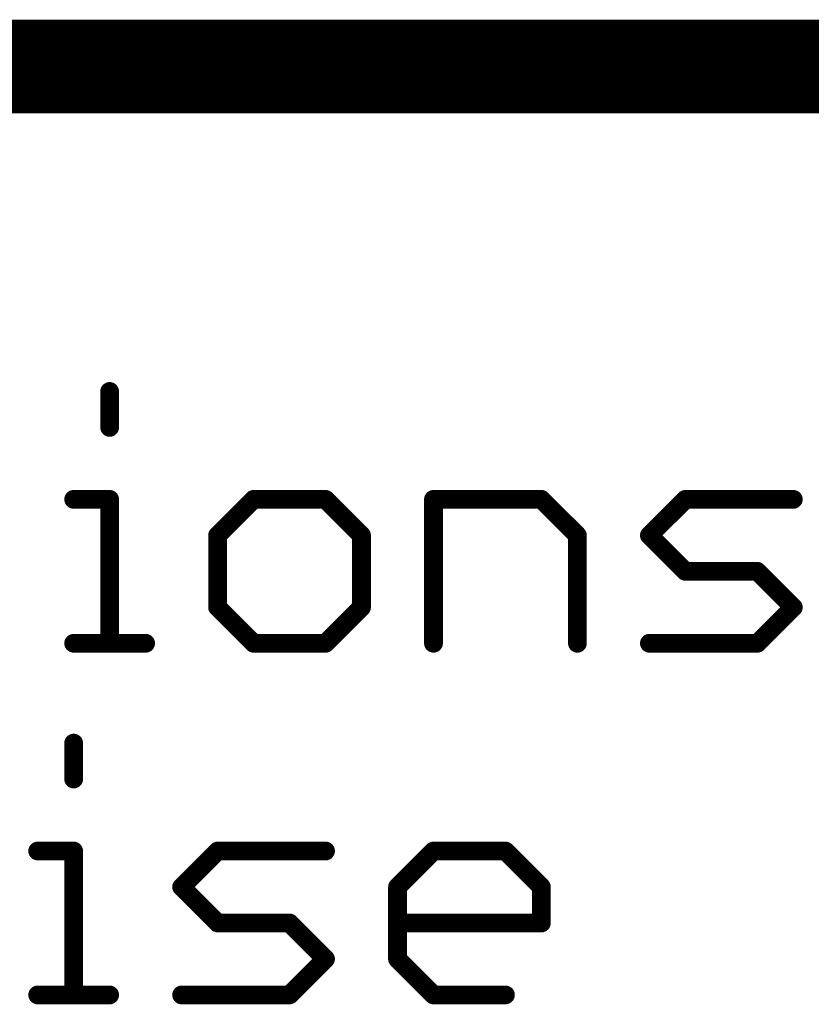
# Model space of a CAD drawing. Extents: x -2 to 8.5, y -2.9 to 5.2.
# Tile 61 of 207: x 4.465 to 4.634, y -2.573 to -2.363. Entities that reach past the tile are written whole.
import ezdxf

# ---------------------------------------------------------------- set-up
doc = ezdxf.new("R2010")
doc.units = 0
doc.layers.get('0').update_dxf_attribs({"linetype": 'CONTINUOUS'})
doc.layers.add('acc-ni-360-20-out-a_document', color=1, linetype='CONTINUOUS')

# ---------------------------------------------------------------- blocks, each defined once
blk = doc.blocks.new('D38')
at = {"const_width": 0.001}
blk.add_lwpolyline([(-0.0005, 0, 1), (0.0005, 0, 1)], format="xyb", close=True, dxfattribs=at)
blk = doc.blocks.new('D40')
at = {"const_width": 0.002}
blk.add_lwpolyline([(-0.001, 0, 1), (0.001, 0, 1)], format="xyb", close=True, dxfattribs=at)

msp = doc.modelspace()

# ---------------------------------------------------------------- linework, layer by layer
at = {"layer": 'acc-ni-360-20-out-a_document', "color": 1}
for points, const_width in [([(4.133818, -2.3732), (5.933818, -2.3732)], 0.02), ([(4.48438, -2.450161), (4.48438, -2.442488)], 0.004), ([(4.48538, -2.442488), (4.48538, -2.442488)], 0.002), ([(4.48538, -2.442488), (4.48538, -2.442488)], 0.002), ([(4.48338, -2.450161), (4.48338, -2.450161)], 0.002), ([(4.48338, -2.450161), (4.48338, -2.450161)], 0.002), ([(4.476707, -2.465507), (4.48438, -2.465507)], 0.004), ([(4.476707, -2.464507), (4.476707, -2.464507)], 0.002), ([(4.476707, -2.464507), (4.476707, -2.464507)], 0.002), ([(4.48438, -2.4962), (4.48438, -2.465507)], 0.004), ([(4.48538, -2.465507), (4.48538, -2.465507)], 0.002), ([(4.48538, -2.465507), (4.48538, -2.465507)], 0.002), ([(4.5074, -2.47318), (4.515073, -2.465507)], 0.004), ([(4.515073, -2.465507), (4.530419, -2.465507)], 0.004), ([(4.515073, -2.464507), (4.515073, -2.464507)], 0.002), ([(4.515073, -2.464507), (4.515073, -2.464507)], 0.002), ([(4.51578, -2.466214), (4.51578, -2.466214)], 0.002), ([(4.51578, -2.466214), (4.51578, -2.466214)], 0.002), ([(4.530419, -2.465507), (4.538093, -2.47318)], 0.004), ([(4.531126, -2.4648), (4.531126, -2.4648)], 0.002), ([(4.531126, -2.4648), (4.531126, -2.4648)], 0.002), ([(4.553439, -2.465507), (4.576459, -2.465507)], 0.004), ([(4.553439, -2.4962), (4.553439, -2.465507)], 0.004), ([(4.553439, -2.464507), (4.553439, -2.464507)], 0.002), ([(4.553439, -2.464507), (4.553439, -2.464507)], 0.002), ([(4.554439, -2.465507), (4.554439, -2.465507)], 0.002), ([(4.554439, -2.465507), (4.554439, -2.465507)], 0.002), ([(4.576459, -2.465507), (4.584132, -2.47318)], 0.004), ([(4.577166, -2.4648), (4.577166, -2.4648)], 0.002), ([(4.577166, -2.4648), (4.577166, -2.4648)], 0.002), ([(4.599478, -2.47318), (4.607151, -2.465507)], 0.004), ([(4.607151, -2.465507), (4.630171, -2.465507)], 0.004), ([(4.607151, -2.464507), (4.607151, -2.464507)], 0.002), ([(4.607151, -2.464507), (4.607151, -2.464507)], 0.002), ([(4.607859, -2.466214), (4.607859, -2.466214)], 0.002), ([(4.607859, -2.466214), (4.607859, -2.466214)], 0.002), ([(4.48438, -2.466507), (4.48438, -2.466507)], 0.002), ([(4.48438, -2.466507), (4.48438, -2.466507)], 0.002), ([(4.530419, -2.466507), (4.530419, -2.466507)], 0.002), ([(4.530419, -2.466507), (4.530419, -2.466507)], 0.002), ([(4.576459, -2.466507), (4.576459, -2.466507)], 0.002), ([(4.576459, -2.466507), (4.576459, -2.466507)], 0.002), ([(4.630171, -2.466507), (4.630171, -2.466507)], 0.002), ([(4.630171, -2.466507), (4.630171, -2.466507)], 0.002), ([(4.5074, -2.488527), (4.5074, -2.47318)], 0.004), ([(4.506693, -2.472473), (4.506693, -2.472473)], 0.002), ([(4.506693, -2.472473), (4.506693, -2.472473)], 0.002), ([(4.538093, -2.488527), (4.538093, -2.47318)], 0.004), ([(4.584132, -2.4962), (4.584132, -2.47318)], 0.004), ([(4.599478, -2.47318), (4.607151, -2.480854)], 0.004), ([(4.598771, -2.472473), (4.598771, -2.472473)], 0.002), ([(4.598771, -2.472473), (4.598771, -2.472473)], 0.002), ([(4.600185, -2.472473), (4.600185, -2.472473)], 0.002), ([(4.600185, -2.472473), (4.600185, -2.472473)], 0.002), ([(4.5084, -2.47318), (4.5084, -2.47318)], 0.002), ([(4.5084, -2.47318), (4.5084, -2.47318)], 0.002), ([(4.537385, -2.473888), (4.537385, -2.473888)], 0.002), ([(4.537385, -2.473888), (4.537385, -2.473888)], 0.002), ([(4.539093, -2.47318), (4.539093, -2.47318)], 0.002), ([(4.539093, -2.47318), (4.539093, -2.47318)], 0.002), ([(4.583425, -2.473888), (4.583425, -2.473888)], 0.002), ([(4.583425, -2.473888), (4.583425, -2.473888)], 0.002), ([(4.585132, -2.47318), (4.585132, -2.47318)], 0.002), ([(4.585132, -2.47318), (4.585132, -2.47318)], 0.002), ([(4.607151, -2.480854), (4.622498, -2.480854)], 0.004), ([(4.607151, -2.479854), (4.607151, -2.479854)], 0.002), ([(4.607151, -2.479854), (4.607151, -2.479854)], 0.002), ([(4.622498, -2.480854), (4.630171, -2.488527)], 0.004), ([(4.623205, -2.480147), (4.623205, -2.480147)], 0.002), ([(4.623205, -2.480147), (4.623205, -2.480147)], 0.002), ([(4.606444, -2.481561), (4.606444, -2.481561)], 0.002), ([(4.606444, -2.481561), (4.606444, -2.481561)], 0.002), ([(4.622498, -2.481854), (4.622498, -2.481854)], 0.002), ([(4.622498, -2.481854), (4.622498, -2.481854)], 0.002), ([(4.5074, -2.488527), (4.515073, -2.4962)], 0.004), ([(4.5064, -2.488527), (4.5064, -2.488527)], 0.002), ([(4.5064, -2.488527), (4.5064, -2.488527)], 0.002), ([(4.508107, -2.48782), (4.508107, -2.48782)], 0.002), ([(4.508107, -2.48782), (4.508107, -2.48782)], 0.002), ([(4.530419, -2.4962), (4.538093, -2.488527)], 0.004), ([(4.537093, -2.488527), (4.537093, -2.488527)], 0.002), ([(4.537093, -2.488527), (4.537093, -2.488527)], 0.002), ([(4.5388, -2.489234), (4.5388, -2.489234)], 0.002), ([(4.5388, -2.489234), (4.5388, -2.489234)], 0.002), ([(4.622498, -2.4962), (4.630171, -2.488527)], 0.004), ([(4.629464, -2.489234), (4.629464, -2.489234)], 0.002), ([(4.629464, -2.489234), (4.629464, -2.489234)], 0.002), ([(4.630878, -2.489234), (4.630878, -2.489234)], 0.002), ([(4.630878, -2.489234), (4.630878, -2.489234)], 0.002), ([(4.476707, -2.4962), (4.492053, -2.4962)], 0.004), ([(4.476707, -2.4952), (4.476707, -2.4952)], 0.002), ([(4.476707, -2.4952), (4.476707, -2.4952)], 0.002), ([(4.515073, -2.4962), (4.530419, -2.4962)], 0.004), ([(4.515073, -2.4952), (4.515073, -2.4952)], 0.002), ([(4.515073, -2.4952), (4.515073, -2.4952)], 0.002), ([(4.529712, -2.495493), (4.529712, -2.495493)], 0.002), ([(4.529712, -2.495493), (4.529712, -2.495493)], 0.002), ([(4.599478, -2.4962), (4.622498, -2.4962)], 0.004), ([(4.599478, -2.4952), (4.599478, -2.4952)], 0.002), ([(4.599478, -2.4952), (4.599478, -2.4952)], 0.002), ([(4.621791, -2.495493), (4.621791, -2.495493)], 0.002), ([(4.621791, -2.495493), (4.621791, -2.495493)], 0.002), ([(4.48338, -2.4962), (4.48338, -2.4962)], 0.002), ([(4.48338, -2.4962), (4.48338, -2.4962)], 0.002), ([(4.492053, -2.4972), (4.492053, -2.4972)], 0.002), ([(4.492053, -2.4972), (4.492053, -2.4972)], 0.002), ([(4.514366, -2.496907), (4.514366, -2.496907)], 0.002), ([(4.514366, -2.496907), (4.514366, -2.496907)], 0.002), ([(4.530419, -2.4972), (4.530419, -2.4972)], 0.002), ([(4.530419, -2.4972), (4.530419, -2.4972)], 0.002), ([(4.552439, -2.4962), (4.552439, -2.4962)], 0.002), ([(4.552439, -2.4962), (4.552439, -2.4962)], 0.002), ([(4.583132, -2.4962), (4.583132, -2.4962)], 0.002), ([(4.583132, -2.4962), (4.583132, -2.4962)], 0.002), ([(4.622498, -2.4972), (4.622498, -2.4972)], 0.002), ([(4.622498, -2.4972), (4.622498, -2.4972)], 0.002), ([(4.476707, -2.525161), (4.476707, -2.517488)], 0.004), ([(4.477707, -2.517488), (4.477707, -2.517488)], 0.002), ([(4.477707, -2.517488), (4.477707, -2.517488)], 0.002), ([(4.475707, -2.525161), (4.475707, -2.525161)], 0.002), ([(4.475707, -2.525161), (4.475707, -2.525161)], 0.002), ([(4.469034, -2.540507), (4.476707, -2.540507)], 0.004), ([(4.469034, -2.539507), (4.469034, -2.539507)], 0.002), ([(4.469034, -2.539507), (4.469034, -2.539507)], 0.002), ([(4.476707, -2.5712), (4.476707, -2.540507)], 0.004), ([(4.499727, -2.54818), (4.5074, -2.540507)], 0.004), ([(4.5074, -2.540507), (4.530419, -2.540507)], 0.004), ([(4.5074, -2.539507), (4.5074, -2.539507)], 0.002), ([(4.5074, -2.539507), (4.5074, -2.539507)], 0.002), ([(4.545766, -2.54818), (4.553439, -2.540507)], 0.004), ([(4.553439, -2.540507), (4.568785, -2.540507)], 0.004), ([(4.553439, -2.539507), (4.553439, -2.539507)], 0.002), ([(4.553439, -2.539507), (4.553439, -2.539507)], 0.002), ([(4.568785, -2.540507), (4.576459, -2.54818)], 0.004), ([(4.569493, -2.5398), (4.569493, -2.5398)], 0.002), ([(4.569493, -2.5398), (4.569493, -2.5398)], 0.002), ([(4.476707, -2.541507), (4.476707, -2.541507)], 0.002), ([(4.476707, -2.541507), (4.476707, -2.541507)], 0.002), ([(4.477707, -2.540507), (4.477707, -2.540507)], 0.002), ([(4.477707, -2.540507), (4.477707, -2.540507)], 0.002), ([(4.508107, -2.541214), (4.508107, -2.541214)], 0.002), ([(4.508107, -2.541214), (4.508107, -2.541214)], 0.002), ([(4.530419, -2.541507), (4.530419, -2.541507)], 0.002), ([(4.530419, -2.541507), (4.530419, -2.541507)], 0.002), ([(4.554146, -2.541214), (4.554146, -2.541214)], 0.002), ([(4.554146, -2.541214), (4.554146, -2.541214)], 0.002), ([(4.568785, -2.541507), (4.568785, -2.541507)], 0.002), ([(4.568785, -2.541507), (4.568785, -2.541507)], 0.002), ([(4.499727, -2.54818), (4.5074, -2.555854)], 0.004), ([(4.499019, -2.547473), (4.499019, -2.547473)], 0.002), ([(4.499019, -2.547473), (4.499019, -2.547473)], 0.002), ([(4.500434, -2.547473), (4.500434, -2.547473)], 0.002), ([(4.500434, -2.547473), (4.500434, -2.547473)], 0.002), ([(4.545766, -2.563527), (4.545766, -2.54818)], 0.004), ([(4.545059, -2.547473), (4.545059, -2.547473)], 0.002), ([(4.545059, -2.547473), (4.545059, -2.547473)], 0.002), ([(4.546766, -2.54818), (4.546766, -2.54818)], 0.002), ([(4.546766, -2.54818), (4.546766, -2.54818)], 0.002), ([(4.576459, -2.555854), (4.576459, -2.54818)], 0.004), ([(4.577459, -2.54818), (4.577459, -2.54818)], 0.002), ([(4.577459, -2.54818), (4.577459, -2.54818)], 0.002), ([(4.575752, -2.548888), (4.575752, -2.548888)], 0.002), ([(4.575752, -2.548888), (4.575752, -2.548888)], 0.002), ([(4.5074, -2.555854), (4.522746, -2.555854)], 0.004), ([(4.506693, -2.556561), (4.506693, -2.556561)], 0.002), ([(4.506693, -2.556561), (4.506693, -2.556561)], 0.002), ([(4.5074, -2.554854), (4.5074, -2.554854)], 0.002), ([(4.5074, -2.554854), (4.5074, -2.554854)], 0.002), ([(4.522746, -2.555854), (4.530419, -2.563527)], 0.004), ([(4.523453, -2.555147), (4.523453, -2.555147)], 0.002), ([(4.523453, -2.555147), (4.523453, -2.555147)], 0.002), ([(4.545766, -2.555854), (4.576459, -2.555854)], 0.004), ([(4.545766, -2.554854), (4.545766, -2.554854)], 0.002), ([(4.545766, -2.554854), (4.545766, -2.554854)], 0.002), ([(4.575459, -2.555854), (4.575459, -2.555854)], 0.002), ([(4.575459, -2.555854), (4.575459, -2.555854)], 0.002), ([(4.522746, -2.556854), (4.522746, -2.556854)], 0.002), ([(4.522746, -2.556854), (4.522746, -2.556854)], 0.002), ([(4.576459, -2.556854), (4.576459, -2.556854)], 0.002), ([(4.576459, -2.556854), (4.576459, -2.556854)], 0.002), ([(4.522746, -2.5712), (4.530419, -2.563527)], 0.004), ([(4.545766, -2.563527), (4.553439, -2.5712)], 0.004), ([(4.546473, -2.56282), (4.546473, -2.56282)], 0.002), ([(4.546473, -2.56282), (4.546473, -2.56282)], 0.002), ([(4.529712, -2.564234), (4.529712, -2.564234)], 0.002), ([(4.529712, -2.564234), (4.529712, -2.564234)], 0.002), ([(4.531126, -2.564234), (4.531126, -2.564234)], 0.002), ([(4.531126, -2.564234), (4.531126, -2.564234)], 0.002), ([(4.544766, -2.563527), (4.544766, -2.563527)], 0.002), ([(4.544766, -2.563527), (4.544766, -2.563527)], 0.002), ([(4.469034, -2.5712), (4.48438, -2.5712)], 0.004), ([(4.469034, -2.5702), (4.469034, -2.5702)], 0.002), ([(4.469034, -2.5702), (4.469034, -2.5702)], 0.002), ([(4.475707, -2.5712), (4.475707, -2.5712)], 0.002), ([(4.475707, -2.5712), (4.475707, -2.5712)], 0.002), ([(4.499727, -2.5712), (4.522746, -2.5712)], 0.004), ([(4.499727, -2.5702), (4.499727, -2.5702)], 0.002), ([(4.499727, -2.5702), (4.499727, -2.5702)], 0.002), ([(4.522039, -2.570493), (4.522039, -2.570493)], 0.002), ([(4.522039, -2.570493), (4.522039, -2.570493)], 0.002), ([(4.553439, -2.5712), (4.568785, -2.5712)], 0.004), ([(4.553439, -2.5702), (4.553439, -2.5702)], 0.002), ([(4.553439, -2.5702), (4.553439, -2.5702)], 0.002), ([(4.48438, -2.5722), (4.48438, -2.5722)], 0.002), ([(4.48438, -2.5722), (4.48438, -2.5722)], 0.002), ([(4.522746, -2.5722), (4.522746, -2.5722)], 0.002), ([(4.522746, -2.5722), (4.522746, -2.5722)], 0.002), ([(4.552732, -2.571907), (4.552732, -2.571907)], 0.002), ([(4.552732, -2.571907), (4.552732, -2.571907)], 0.002), ([(4.568785, -2.5722), (4.568785, -2.5722)], 0.002), ([(4.568785, -2.5722), (4.568785, -2.5722)], 0.002)]:
    msp.add_lwpolyline(points, dxfattribs=dict(at, const_width=const_width))
at = {"layer": 'acc-ni-360-20-out-a_document', "color": 1, "const_width": 0.002}
for points in [[(4.48538, -2.442488, 1), (4.48338, -2.442488)], [(4.48338, -2.450161, 1), (4.48538, -2.450161)], [(4.476707, -2.464507, 1), (4.476707, -2.466507)], [(4.48538, -2.465507, 1), (4.48338, -2.465507)], [(4.48438, -2.466507, 1), (4.48438, -2.464507)], [(4.515073, -2.464507, 1), (4.515073, -2.466507)], [(4.51578, -2.466214, 1), (4.514366, -2.4648)], [(4.531126, -2.4648, 1), (4.529712, -2.466214)], [(4.530419, -2.466507, 1), (4.530419, -2.464507)], [(4.554439, -2.465507, 1), (4.552439, -2.465507)], [(4.553439, -2.464507, 1), (4.553439, -2.466507)], [(4.577166, -2.4648, 1), (4.575752, -2.466214)], [(4.576459, -2.466507, 1), (4.576459, -2.464507)], [(4.607151, -2.464507, 1), (4.607151, -2.466507)], [(4.607859, -2.466214, 0.999854), (4.606444, -2.4648)], [(4.630171, -2.466507, 1), (4.630171, -2.464507)], [(4.506693, -2.472473, 1.000854), (4.508107, -2.473888)], [(4.5084, -2.47318, 1), (4.5064, -2.47318)], [(4.539093, -2.47318, 1), (4.537093, -2.47318)], [(4.537385, -2.473888, 1), (4.5388, -2.472473)], [(4.585132, -2.47318, 1), (4.583132, -2.47318)], [(4.583425, -2.473888, 0.999854), (4.584839, -2.472473)], [(4.598771, -2.472473, 1.000854), (4.600185, -2.473888)], [(4.600185, -2.472473, 0.999854), (4.598771, -2.473888)], [(4.607151, -2.479854, 1), (4.607151, -2.481854)], [(4.606444, -2.481561, 1.000854), (4.607859, -2.480147)], [(4.623205, -2.480147, 1), (4.621791, -2.481561)], [(4.622498, -2.481854, 1), (4.622498, -2.479854)], [(4.508107, -2.48782, 1), (4.506693, -2.489234)], [(4.5064, -2.488527, 1), (4.5084, -2.488527)], [(4.537093, -2.488527, 1), (4.539093, -2.488527)], [(4.5388, -2.489234, 1), (4.537386, -2.48782)], [(4.630878, -2.489234, 1), (4.629464, -2.48782)], [(4.629464, -2.489234, 1), (4.630878, -2.48782)], [(4.476707, -2.4952, 1), (4.476707, -2.4972)], [(4.492053, -2.4972, 1), (4.492053, -2.4952)], [(4.515073, -2.4952, 1), (4.515073, -2.4972)], [(4.514366, -2.496907, 1), (4.51578, -2.495493)], [(4.529712, -2.495493, 1), (4.531126, -2.496907)], [(4.530419, -2.4972, 1), (4.530419, -2.4952)], [(4.599478, -2.4952, 1), (4.599478, -2.4972)], [(4.621791, -2.495493, 1), (4.623205, -2.496907)], [(4.622498, -2.4972, 1), (4.622498, -2.4952)], [(4.48338, -2.4962, 1), (4.48538, -2.4962)], [(4.552439, -2.4962, 1), (4.554439, -2.4962)], [(4.583132, -2.4962, 1), (4.585132, -2.4962)], [(4.477707, -2.517488, 1), (4.475707, -2.517488)], [(4.475707, -2.525161, 1), (4.477707, -2.525161)], [(4.469034, -2.539507, 1), (4.469034, -2.541507)], [(4.477707, -2.540507, 1), (4.475707, -2.540507)], [(4.476707, -2.541507, 1), (4.476707, -2.539507)], [(4.5074, -2.539507, 1), (4.5074, -2.541507)], [(4.508107, -2.541214, 1), (4.506693, -2.5398)], [(4.530419, -2.541507, 1), (4.530419, -2.539507)], [(4.553439, -2.539507, 1), (4.553439, -2.541507)], [(4.554146, -2.541214, 1), (4.552732, -2.5398)], [(4.569493, -2.5398, 1.000854), (4.568078, -2.541214)], [(4.568785, -2.541507, 1), (4.568785, -2.539507)], [(4.500434, -2.547473, 1), (4.499019, -2.548888)], [(4.499019, -2.547473, 1), (4.500434, -2.548888)], [(4.545059, -2.547473, 1.000854), (4.546473, -2.548888)], [(4.546766, -2.54818, 1), (4.544766, -2.54818)], [(4.577459, -2.54818, 1), (4.575459, -2.54818)], [(4.575752, -2.548888, 0.999854), (4.577166, -2.547473)], [(4.5074, -2.554854, 1), (4.5074, -2.556854)], [(4.506693, -2.556561, 1), (4.508107, -2.555147)], [(4.523453, -2.555147, 1), (4.522039, -2.556561)], [(4.522746, -2.556854, 1), (4.522746, -2.554854)], [(4.545766, -2.554854, 1), (4.545766, -2.556854)], [(4.575459, -2.555854, 1), (4.577459, -2.555854)], [(4.576459, -2.556854, 1), (4.576459, -2.554854)], [(4.531126, -2.564234, 1), (4.529712, -2.56282)], [(4.529712, -2.564234, 1), (4.531126, -2.56282)], [(4.546473, -2.56282, 1), (4.545059, -2.564234)], [(4.544766, -2.563527, 1), (4.546766, -2.563527)], [(4.469034, -2.5702, 1), (4.469034, -2.5722)], [(4.475707, -2.5712, 1), (4.477707, -2.5712)], [(4.48438, -2.5722, 1), (4.48438, -2.5702)], [(4.499727, -2.5702, 1), (4.499727, -2.5722)], [(4.522039, -2.570493, 1), (4.523453, -2.571907)], [(4.522746, -2.5722, 1), (4.522746, -2.5702)], [(4.553439, -2.5702, 1), (4.553439, -2.5722)], [(4.552732, -2.571907, 1), (4.554146, -2.570493)], [(4.568785, -2.5722, 1), (4.568785, -2.5702)]]:
    msp.add_lwpolyline(points, format="xyb", dxfattribs=at)

# ---------------------------------------------------------------- block references
at = {"layer": 'acc-ni-360-20-out-a_document'}
for name, p in [('D40', (4.48438, -2.442488)), ('D38', (4.48338, -2.442488)), ('D38', (4.48538, -2.442488)), ('D38', (4.48538, -2.442488)), ('D38', (4.48538, -2.442488)), ('D40', (4.48438, -2.450161)), ('D38', (4.48338, -2.450161)), ('D38', (4.48338, -2.450161)), ('D38', (4.48338, -2.450161)), ('D38', (4.48538, -2.450161)), ('D40', (4.476707, -2.465507)), ('D38', (4.476707, -2.464507)), ('D38', (4.476707, -2.464507)), ('D38', (4.476707, -2.464507)), ('D40', (4.48438, -2.465507)), ('D40', (4.48438, -2.465507)), ('D38', (4.48338, -2.465507)), ('D38', (4.48438, -2.464507)), ('D38', (4.48538, -2.465507)), ('D38', (4.48538, -2.465507)), ('D38', (4.48538, -2.465507)), ('D40', (4.515073, -2.465507)), ('D40', (4.515073, -2.465507)), ('D38', (4.514366, -2.4648)), ('D38', (4.515073, -2.464507)), ('D38', (4.515073, -2.464507)), ('D38', (4.515073, -2.464507)), ('D38', (4.51578, -2.466214)), ('D38', (4.51578, -2.466214)), ('D38', (4.51578, -2.466214)), ('D40', (4.530419, -2.465507)), ('D40', (4.530419, -2.465507)), ('D38', (4.529712, -2.466214)), ('D38', (4.530419, -2.464507)), ('D38', (4.531126, -2.4648)), ('D38', (4.531126, -2.4648)), ('D38', (4.531126, -2.4648)), ('D40', (4.553439, -2.465507)), ('D40', (4.553439, -2.465507)), ('D38', (4.552439, -2.465507)), ('D38', (4.553439, -2.464507)), ('D38', (4.553439, -2.464507)), ('D38', (4.553439, -2.464507)), ('D38', (4.554439, -2.465507)), ('D38', (4.554439, -2.465507)), ('D38', (4.554439, -2.465507)), ('D40', (4.576459, -2.465507)), ('D40', (4.576459, -2.465507)), ('D38', (4.575752, -2.466214)), ('D38', (4.576459, -2.464507)), ('D38', (4.577166, -2.4648)), ('D38', (4.577166, -2.4648)), ('D38', (4.577166, -2.4648)), ('D40', (4.607151, -2.465507)), ('D38', (4.606444, -2.4648)), ('D38', (4.607151, -2.464507)), ('D38', (4.607151, -2.464507)), ('D38', (4.607151, -2.464507)), ('D38', (4.607859, -2.466214)), ('D38', (4.607859, -2.466214)), ('D38', (4.607859, -2.466214)), ('D40', (4.630171, -2.465507)), ('D38', (4.630171, -2.464507)), ('D38', (4.476707, -2.466507)), ('D38', (4.48438, -2.466507)), ('D38', (4.48438, -2.466507)), ('D38', (4.48438, -2.466507)), ('D38', (4.515073, -2.466507)), ('D38', (4.530419, -2.466507)), ('D38', (4.530419, -2.466507)), ('D38', (4.530419, -2.466507)), ('D38', (4.553439, -2.466507)), ('D38', (4.576459, -2.466507)), ('D38', (4.576459, -2.466507)), ('D38', (4.576459, -2.466507)), ('D38', (4.607151, -2.466507)), ('D38', (4.630171, -2.466507)), ('D38', (4.630171, -2.466507)), ('D38', (4.630171, -2.466507)), ('D40', (4.5074, -2.47318)), ('D40', (4.5074, -2.47318)), ('D38', (4.506693, -2.472473)), ('D38', (4.506693, -2.472473)), ('D38', (4.506693, -2.472473)), ('D40', (4.538093, -2.47318)), ('D40', (4.538093, -2.47318)), ('D38', (4.5388, -2.472473)), ('D40', (4.584132, -2.47318)), ('D40', (4.584132, -2.47318)), ('D38', (4.584839, -2.472473)), ('D40', (4.599478, -2.47318)), ('D40', (4.599478, -2.47318)), ('D38', (4.598771, -2.472473)), ('D38', (4.598771, -2.472473)), ('D38', (4.598771, -2.472473)), ('D38', (4.600185, -2.472473)), ('D38', (4.600185, -2.472473)), ('D38', (4.600185, -2.472473)), ('D38', (4.5064, -2.47318)), ('D38', (4.508107, -2.473888)), ('D38', (4.5084, -2.47318)), ('D38', (4.5084, -2.47318)), ('D38', (4.5084, -2.47318)), ('D38', (4.537093, -2.47318)), ('D38', (4.537385, -2.473888)), ('D38', (4.537385, -2.473888)), ('D38', (4.537385, -2.473888)), ('D38', (4.539093, -2.47318)), ('D38', (4.539093, -2.47318)), ('D38', (4.539093, -2.47318)), ('D38', (4.583132, -2.47318)), ('D38', (4.583425, -2.473888)), ('D38', (4.583425, -2.473888)), ('D38', (4.583425, -2.473888)), ('D38', (4.585132, -2.47318)), ('D38', (4.585132, -2.47318)), ('D38', (4.585132, -2.47318)), ('D38', (4.598771, -2.473888)), ('D38', (4.600185, -2.473888)), ('D40', (4.607151, -2.480854)), ('D40', (4.607151, -2.480854)), ('D38', (4.607151, -2.479854)), ('D38', (4.607151, -2.479854)), ('D38', (4.607151, -2.479854)), ('D38', (4.607859, -2.480147)), ('D40', (4.622498, -2.480854)), ('D40', (4.622498, -2.480854)), ('D38', (4.622498, -2.479854)), ('D38', (4.623205, -2.480147)), ('D38', (4.623205, -2.480147)), ('D38', (4.623205, -2.480147)), ('D38', (4.606444, -2.481561)), ('D38', (4.606444, -2.481561)), ('D38', (4.606444, -2.481561)), ('D38', (4.607151, -2.481854)), ('D38', (4.621791, -2.481561)), ('D38', (4.622498, -2.481854)), ('D38', (4.622498, -2.481854)), ('D38', (4.622498, -2.481854)), ('D40', (4.5074, -2.488527)), ('D40', (4.5074, -2.488527)), ('D38', (4.5064, -2.488527)), ('D38', (4.5064, -2.488527)), ('D38', (4.5064, -2.488527)), ('D38', (4.506693, -2.489234)), ('D38', (4.508107, -2.48782)), ('D38', (4.508107, -2.48782)), ('D38', (4.508107, -2.48782)), ('D38', (4.5084, -2.488527)), ('D40', (4.538093, -2.488527)), ('D40', (4.538093, -2.488527)), ('D38', (4.537093, -2.488527)), ('D38', (4.537093, -2.488527)), ('D38', (4.537093, -2.488527)), ('D38', (4.537386, -2.48782)), ('D38', (4.5388, -2.489234)), ('D38', (4.5388, -2.489234)), ('D38', (4.5388, -2.489234)), ('D38', (4.539093, -2.488527)), ('D40', (4.630171, -2.488527)), ('D40', (4.630171, -2.488527)), ('D38', (4.629464, -2.48782)), ('D38', (4.629464, -2.489234)), ('D38', (4.629464, -2.489234)), ('D38', (4.629464, -2.489234)), ('D38', (4.630878, -2.48782)), ('D38', (4.630878, -2.489234)), ('D38', (4.630878, -2.489234)), ('D38', (4.630878, -2.489234)), ('D40', (4.476707, -2.4962)), ('D38', (4.476707, -2.4952)), ('D38', (4.476707, -2.4952)), ('D38', (4.476707, -2.4952)), ('D40', (4.48438, -2.4962)), ('D40', (4.492053, -2.4962)), ('D38', (4.492053, -2.4952)), ('D40', (4.515073, -2.4962)), ('D40', (4.515073, -2.4962)), ('D38', (4.515073, -2.4952)), ('D38', (4.515073, -2.4952)), ('D38', (4.515073, -2.4952)), ('D38', (4.51578, -2.495493)), ('D40', (4.530419, -2.4962)), ('D38', (4.529712, -2.495493)), ('D38', (4.529712, -2.495493)), ('D38', (4.529712, -2.495493)), ('D38', (4.530419, -2.4952)), ('D40', (4.553439, -2.4962)), ('D40', (4.584132, -2.4962)), ('D40', (4.599478, -2.4962)), ('D38', (4.599478, -2.4952)), ('D38', (4.599478, -2.4952)), ('D38', (4.599478, -2.4952)), ('D40', (4.622498, -2.4962)), ('D38', (4.621791, -2.495493)), ('D38', (4.621791, -2.495493)), ('D38', (4.621791, -2.495493)), ('D38', (4.622498, -2.4952)), ('D38', (4.476707, -2.4972)), ('D38', (4.48338, -2.4962)), ('D38', (4.48338, -2.4962)), ('D38', (4.48338, -2.4962)), ('D38', (4.48538, -2.4962)), ('D38', (4.492053, -2.4972)), ('D38', (4.492053, -2.4972)), ('D38', (4.492053, -2.4972)), ('D38', (4.514366, -2.496907)), ('D38', (4.514366, -2.496907)), ('D38', (4.514366, -2.496907)), ('D38', (4.515073, -2.4972)), ('D38', (4.530419, -2.4972)), ('D38', (4.530419, -2.4972)), ('D38', (4.530419, -2.4972)), ('D38', (4.531126, -2.496907)), ('D38', (4.552439, -2.4962)), ('D38', (4.552439, -2.4962)), ('D38', (4.552439, -2.4962)), ('D38', (4.554439, -2.4962)), ('D38', (4.583132, -2.4962)), ('D38', (4.583132, -2.4962)), ('D38', (4.583132, -2.4962)), ('D38', (4.585132, -2.4962)), ('D38', (4.599478, -2.4972)), ('D38', (4.622498, -2.4972)), ('D38', (4.622498, -2.4972)), ('D38', (4.622498, -2.4972)), ('D38', (4.623205, -2.496907)), ('D40', (4.476707, -2.517488)), ('D38', (4.475707, -2.517488)), ('D38', (4.477707, -2.517488)), ('D38', (4.477707, -2.517488)), ('D38', (4.477707, -2.517488)), ('D40', (4.476707, -2.525161)), ('D38', (4.475707, -2.525161)), ('D38', (4.475707, -2.525161)), ('D38', (4.475707, -2.525161)), ('D38', (4.477707, -2.525161)), ('D40', (4.469034, -2.540507)), ('D38', (4.469034, -2.539507)), ('D38', (4.469034, -2.539507)), ('D38', (4.469034, -2.539507)), ('D40', (4.476707, -2.540507)), ('D40', (4.476707, -2.540507)), ('D38', (4.476707, -2.539507)), ('D40', (4.5074, -2.540507)), ('D38', (4.506693, -2.5398)), ('D38', (4.5074, -2.539507)), ('D38', (4.5074, -2.539507)), ('D38', (4.5074, -2.539507)), ('D40', (4.530419, -2.540507)), ('D38', (4.530419, -2.539507)), ('D40', (4.553439, -2.540507)), ('D40', (4.553439, -2.540507)), ('D38', (4.552732, -2.5398)), ('D38', (4.553439, -2.539507)), ('D38', (4.553439, -2.539507)), ('D38', (4.553439, -2.539507)), ('D40', (4.568785, -2.540507)), ('D40', (4.568785, -2.540507)), ('D38', (4.568785, -2.539507)), ('D38', (4.569493, -2.5398)), ('D38', (4.569493, -2.5398)), ('D38', (4.569493, -2.5398)), ('D38', (4.469034, -2.541507)), ('D38', (4.475707, -2.540507)), ('D38', (4.476707, -2.541507)), ('D38', (4.476707, -2.541507)), ('D38', (4.476707, -2.541507)), ('D38', (4.477707, -2.540507)), ('D38', (4.477707, -2.540507)), ('D38', (4.477707, -2.540507)), ('D38', (4.5074, -2.541507)), ('D38', (4.508107, -2.541214)), ('D38', (4.508107, -2.541214)), ('D38', (4.508107, -2.541214)), ('D38', (4.530419, -2.541507)), ('D38', (4.530419, -2.541507)), ('D38', (4.530419, -2.541507)), ('D38', (4.553439, -2.541507)), ('D38', (4.554146, -2.541214)), ('D38', (4.554146, -2.541214)), ('D38', (4.554146, -2.541214)), ('D38', (4.568078, -2.541214)), ('D38', (4.568785, -2.541507)), ('D38', (4.568785, -2.541507)), ('D38', (4.568785, -2.541507)), ('D40', (4.499727, -2.54818)), ('D40', (4.499727, -2.54818)), ('D38', (4.499019, -2.547473)), ('D38', (4.499019, -2.547473)), ('D38', (4.499019, -2.547473)), ('D38', (4.500434, -2.547473)), ('D38', (4.500434, -2.547473)), ('D38', (4.500434, -2.547473)), ('D40', (4.545766, -2.54818)), ('D40', (4.545766, -2.54818)), ('D38', (4.544766, -2.54818)), ('D38', (4.545059, -2.547473)), ('D38', (4.545059, -2.547473)), ('D38', (4.545059, -2.547473)), ('D38', (4.546766, -2.54818)), ('D38', (4.546766, -2.54818)), ('D38', (4.546766, -2.54818)), ('D40', (4.576459, -2.54818)), ('D40', (4.576459, -2.54818)), ('D38', (4.575459, -2.54818)), ('D38', (4.577166, -2.547473)), ('D38', (4.577459, -2.54818)), ('D38', (4.577459, -2.54818)), ('D38', (4.577459, -2.54818)), ('D38', (4.499019, -2.548888)), ('D38', (4.500434, -2.548888)), ('D38', (4.546473, -2.548888)), ('D38', (4.575752, -2.548888)), ('D38', (4.575752, -2.548888)), ('D38', (4.575752, -2.548888)), ('D40', (4.5074, -2.555854)), ('D40', (4.5074, -2.555854)), ('D38', (4.506693, -2.556561)), ('D38', (4.506693, -2.556561)), ('D38', (4.506693, -2.556561)), ('D38', (4.5074, -2.554854)), ('D38', (4.5074, -2.554854)), ('D38', (4.5074, -2.554854)), ('D38', (4.508107, -2.555147)), ('D40', (4.522746, -2.555854)), ('D40', (4.522746, -2.555854)), ('D38', (4.522039, -2.556561)), ('D38', (4.522746, -2.554854)), ('D38', (4.523453, -2.555147)), ('D38', (4.523453, -2.555147)), ('D38', (4.523453, -2.555147)), ('D40', (4.545766, -2.555854)), ('D38', (4.545766, -2.554854)), ('D38', (4.545766, -2.554854)), ('D38', (4.545766, -2.554854)), ('D40', (4.576459, -2.555854)), ('D40', (4.576459, -2.555854)), ('D38', (4.575459, -2.555854)), ('D38', (4.575459, -2.555854)), ('D38', (4.575459, -2.555854)), ('D38', (4.576459, -2.554854)), ('D38', (4.577459, -2.555854)), ('D38', (4.5074, -2.556854)), ('D38', (4.522746, -2.556854)), ('D38', (4.522746, -2.556854)), ('D38', (4.522746, -2.556854)), ('D38', (4.545766, -2.556854)), ('D38', (4.576459, -2.556854)), ('D38', (4.576459, -2.556854)), ('D38', (4.576459, -2.556854)), ('D40', (4.530419, -2.563527)), ('D40', (4.530419, -2.563527)), ('D38', (4.529712, -2.56282)), ('D38', (4.531126, -2.56282)), ('D40', (4.545766, -2.563527)), ('D40', (4.545766, -2.563527)), ('D38', (4.546473, -2.56282)), ('D38', (4.546473, -2.56282)), ('D38', (4.546473, -2.56282)), ('D38', (4.529712, -2.564234)), ('D38', (4.529712, -2.564234)), ('D38', (4.529712, -2.564234)), ('D38', (4.531126, -2.564234)), ('D38', (4.531126, -2.564234)), ('D38', (4.531126, -2.564234)), ('D38', (4.544766, -2.563527)), ('D38', (4.544766, -2.563527)), ('D38', (4.544766, -2.563527)), ('D38', (4.545059, -2.564234)), ('D38', (4.546766, -2.563527)), ('D40', (4.469034, -2.5712)), ('D38', (4.469034, -2.5702)), ('D38', (4.469034, -2.5702)), ('D38', (4.469034, -2.5702)), ('D40', (4.476707, -2.5712)), ('D38', (4.475707, -2.5712)), ('D38', (4.475707, -2.5712)), ('D38', (4.475707, -2.5712)), ('D38', (4.477707, -2.5712)), ('D40', (4.48438, -2.5712)), ('D38', (4.48438, -2.5702)), ('D40', (4.499727, -2.5712)), ('D38', (4.499727, -2.5702)), ('D38', (4.499727, -2.5702)), ('D38', (4.499727, -2.5702)), ('D40', (4.522746, -2.5712)), ('D40', (4.522746, -2.5712)), ('D38', (4.522039, -2.570493)), ('D38', (4.522039, -2.570493)), ('D38', (4.522039, -2.570493)), ('D38', (4.522746, -2.5702)), ('D40', (4.553439, -2.5712)), ('D40', (4.553439, -2.5712)), ('D38', (4.553439, -2.5702)), ('D38', (4.553439, -2.5702)), ('D38', (4.553439, -2.5702)), ('D38', (4.554146, -2.570493)), ('D40', (4.568785, -2.5712)), ('D38', (4.568785, -2.5702)), ('D38', (4.469034, -2.5722)), ('D38', (4.48438, -2.5722)), ('D38', (4.48438, -2.5722)), ('D38', (4.48438, -2.5722)), ('D38', (4.499727, -2.5722)), ('D38', (4.522746, -2.5722)), ('D38', (4.522746, -2.5722)), ('D38', (4.522746, -2.5722)), ('D38', (4.523453, -2.571907)), ('D38', (4.552732, -2.571907)), ('D38', (4.552732, -2.571907)), ('D38', (4.552732, -2.571907)), ('D38', (4.553439, -2.5722)), ('D38', (4.568785, -2.5722)), ('D38', (4.568785, -2.5722)), ('D38', (4.568785, -2.5722))]:
    msp.add_blockref(name, p, dxfattribs=at)

doc.saveas('drawing.dxf')
